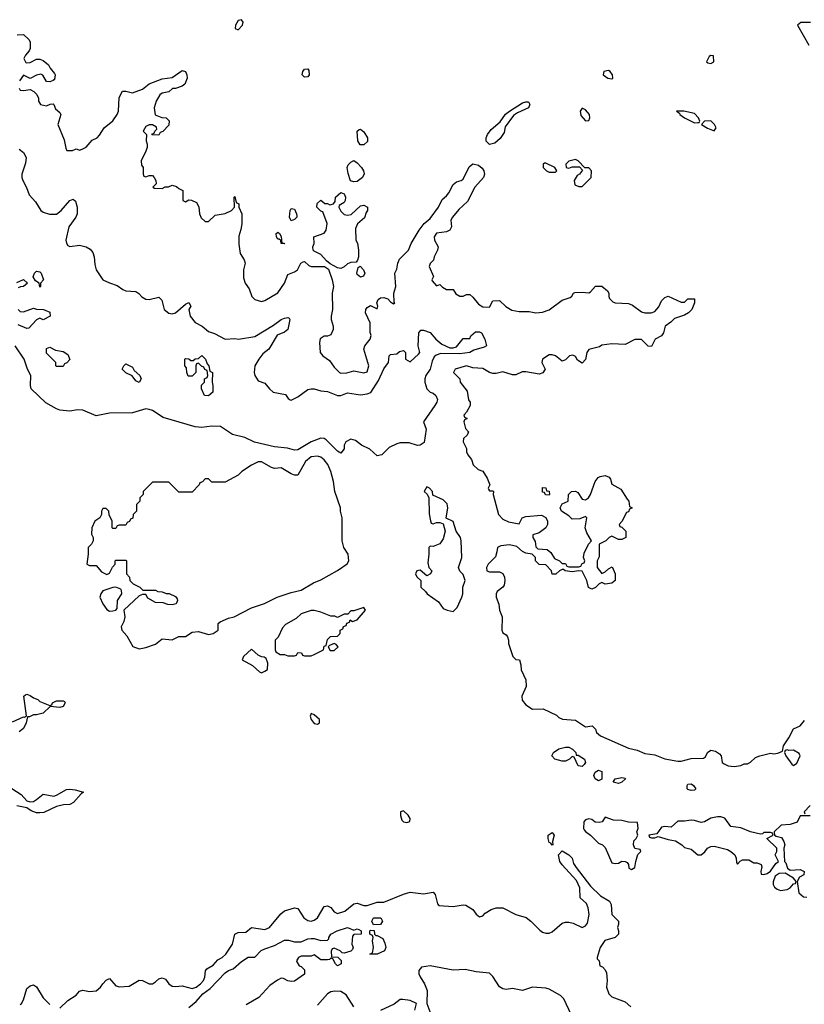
# Model space of a CAD drawing. Header units: inches. Extents: x 2601682 to 2755810, y 449311 to 584050.
# Tile 174 of 256: x 2613287 to 2618035, y 524826 to 530784. Entities that reach past the tile are written whole.
import ezdxf

# ---------------------------------------------------------------- set-up
doc = ezdxf.new("R2010")
doc.units = ezdxf.units.IN
doc.header["$MEASUREMENT"] = 0
doc.layers.add('C6512', color=7, linetype='Continuous')
doc.layers.add('C6513', color=7, linetype='Continuous')

msp = doc.modelspace()

# ---------------------------------------------------------------- linework, layer by layer
at = {"layer": 'C6512', "color": 2}
for points, elevation in [([(2613284.9, 530000), (2613310, 529981), (2613326.8, 529950), (2613323.5, 529916.5), (2613300.7, 529850), (2613300.7, 529830), (2613307.3, 529810), (2613328.5, 529768.5), (2613343.9, 529723.9), (2613382.4, 529682.4), (2613416, 529630), (2613430, 529618.8), (2613468.2, 529608.2), (2613510, 529608.2), (2613538, 529630), (2613590, 529690.8), (2613610, 529698.8), (2613624.9, 529684.9), (2613634.4, 529650), (2613634.9, 529610), (2613627.7, 529590), (2613585.5, 529530), (2613566.8, 529450), (2613570.9, 529430.9), (2613578, 529418), (2613590, 529411.3), (2613650, 529420.5), (2613690, 529410.5), (2613714.7, 529394.7), (2613730, 529374.8), (2613738.4, 529350), (2613742.4, 529302.4), (2613750.6, 529270.6), (2613791, 529210), (2613830, 529190.7), (2613876.4, 529176.4), (2613910.6, 529150.6), (2613930, 529142.8), (2613990, 529138.8), (2614007.9, 529127.9), (2614026.9, 529106.9), (2614050, 529093.4), (2614070, 529090.6), (2614130, 529104.7), (2614146.8, 529086.8), (2614161, 529030), (2614190, 529007.3), (2614210, 529004), (2614230, 529011), (2614290, 529062), (2614310, 529072), (2614322, 529050), (2614311.3, 529030), (2614318, 528990), (2614350, 528951.3), (2614392, 528930), (2614430, 528898), (2614465.4, 528885.4), (2614531.3, 528851.3), (2614590, 528854), (2614610.7, 528850.7), (2614710, 528867.3), (2614823.7, 528936.3), (2614868.7, 528970), (2614890, 528978.8), (2614910, 528982), (2614918, 528978), (2614922, 528970), (2614910.4, 528909.6), (2614890, 528893.2), (2614844.9, 528875.1), (2614794, 528790), (2614758, 528762), (2614733.4, 528730), (2614710.7, 528690), (2614706, 528650), (2614711, 528630), (2614730, 528598), (2614770, 528584.7), (2614798, 528550), (2614822, 528530), (2614895.3, 528515.3), (2614911.6, 528491.6), (2614923.6, 528483.6), (2614930, 528482), (2614970, 528501), (2615030, 528546), (2615050, 528551), (2615070, 528550.8), (2615110, 528537.3), (2615150, 528533.4), (2615210, 528510.7), (2615230, 528510.8), (2615270, 528526.8), (2615350, 528513), (2615390, 528519.1), (2615412.1, 528527.9), (2615458.7, 528601.3), (2615490, 528670.8), (2615519, 528710), (2615522, 528750), (2615530, 528758), (2615570, 528762), (2615584.7, 528775.3), (2615610, 528782), (2615622, 528770), (2615622, 528730), (2615650, 528714), (2615700.4, 528759.6), (2615708, 528770), (2615698, 528810), (2615702, 528890), (2615715.3, 528904.7), (2615730, 528906), (2615770.8, 528890.8), (2615804.7, 528850), (2615841.4, 528821.4), (2615890, 528798), (2615910, 528798), (2615930, 528804.7), (2615970, 528854), (2616010, 528854), (2616018, 528870), (2616045.6, 528894.4), (2616070, 528896), (2616082, 528890), (2616102, 528850), (2616112, 528810), (2616098, 528802), (2616035.2, 528784.8), (2616010, 528769.5), (2615950, 528762.7), (2615835.3, 528764.7), (2615806.4, 528753.6), (2615796, 528744), (2615782.8, 528717.2), (2615770.8, 528670), (2615744.7, 528630), (2615738, 528610), (2615738, 528590), (2615751.1, 528551.1), (2615771, 528531), (2615790, 528524.7), (2615804.7, 528510), (2615814.4, 528485.6), (2615811, 528470), (2615798.8, 528450), (2615731.3, 528350), (2615746.4, 528306.4), (2615734.4, 528225.6), (2615710.7, 528209.3), (2615693.4, 528206.6), (2615643.7, 528223.7), (2615590, 528223.7), (2615570, 528218), (2615523.8, 528196.2), (2615478, 528150), (2615450, 528144), (2615405.6, 528185.6), (2615355.3, 528210), (2615318.4, 528238.4), (2615290, 528245.2), (2615261, 528230), (2615250.8, 528210), (2615250, 528188), (2615230, 528162), (2615210, 528173.2), (2615141.7, 528241.7), (2615130, 528249.5), (2615110, 528252.7), (2615050, 528229.6), (2614970, 528180.5), (2614950, 528178.3), (2614908.6, 528191.4), (2614830, 528198.9), (2614708.5, 528228.5), (2614650, 528255.6), (2614574.9, 528274.9), (2614502.7, 528322.7), (2614450, 528325.1), (2614390, 528315.4), (2614350, 528319.7), (2614156.3, 528376.3), (2614090, 528418.3), (2614070, 528425.4), (2614050, 528428.3), (2613970, 528405.6), (2613830, 528402.4), (2613750, 528387.3), (2613670, 528420.5), (2613637.1, 528422.9), (2613590, 528416), (2613530, 528422), (2613510, 528428.7), (2613445.6, 528465.6), (2613356, 528550), (2613352, 528570), (2613354.5, 528630), (2613334, 528670), (2613315.1, 528730), (2613260.5, 528810)], 26), ([(2613569, 530000), (2613572.7, 529992.7), (2613607.3, 529992.7), (2613625.1, 530000)], 30), ([(2613635, 530000), (2613650, 529994), (2613665, 530000)], 30), ([(2614055, 530000), (2614051.6, 529988.4), (2614022, 529930), (2614023.6, 529903.6), (2614034, 529890), (2614034, 529850), (2614038, 529838), (2614050, 529834), (2614070, 529842), (2614090, 529842), (2614102, 529830), (2614111.6, 529811.6), (2614114, 529790), (2614094, 529770), (2614103.6, 529763.6), (2614150, 529762), (2614168, 529772), (2614187.3, 529772.7), (2614210, 529782), (2614235.3, 529775.3), (2614250, 529762), (2614274, 529750), (2614274, 529690), (2614290, 529682), (2614310, 529694), (2614327.3, 529692.7), (2614356.9, 529676.9), (2614371.6, 529651.6), (2614376, 529610), (2614386, 529586), (2614410, 529562), (2614430, 529562), (2614470, 529601), (2614530, 529610.8), (2614568, 529630), (2614588, 529650), (2614586, 529710), (2614590, 529714), (2614598, 529678), (2614614, 529670), (2614614, 529650), (2614631.3, 529610), (2614630.8, 529549.2), (2614626.4, 529513.6), (2614614, 529474), (2614614, 529426), (2614621, 529370), (2614644.7, 529330), (2614651.3, 529310), (2614641, 529270), (2614642, 529222), (2614651.3, 529190), (2614675.3, 529155.3), (2614692, 529110), (2614711.1, 529091.1), (2614750, 529078), (2614770, 529084.7), (2614848.4, 529131.6), (2614888.7, 529190), (2614910, 529242), (2614950, 529258), (2614969.1, 529270.9), (2614989, 529310), (2615002, 529318), (2615010, 529321), (2615036.8, 529296.8), (2615050.5, 529290.5), (2615130.7, 529290.7), (2615154.9, 529274.9), (2615177.3, 529210), (2615186, 529170), (2615178, 529130), (2615181, 529030), (2615171.3, 528990), (2615171.3, 528970), (2615184.7, 528930), (2615184.7, 528910), (2615170, 528878), (2615150, 528868), (2615130, 528868), (2615106.4, 528853.6), (2615101, 528830), (2615104.7, 528770), (2615122, 528750), (2615162, 528722), (2615190, 528682), (2615222, 528650), (2615230, 528646), (2615266.4, 528646.4), (2615310, 528658.8), (2615370, 528646.8), (2615390, 528654), (2615399, 528690), (2615369, 528790), (2615375.3, 528810), (2615408.7, 528850), (2615413.2, 528873.2), (2615408.9, 528891.1), (2615408.7, 528950), (2615379, 529010), (2615382, 529030), (2615390, 529042), (2615410, 529054), (2615450, 529034), (2615455.3, 529050), (2615448, 529070), (2615456, 529090), (2615470, 529100.5), (2615490, 529103.8), (2615514, 529094), (2615530, 529076), (2615550, 529064.7), (2615558, 529070), (2615553.6, 529073.6), (2615551.6, 529130), (2615564, 529170), (2615558, 529250), (2615570, 529274), (2615575.3, 529310), (2615584.7, 529335.3), (2615639, 529390), (2615655.3, 529430), (2615704, 529510), (2615734, 529550), (2615770, 529581), (2615821.2, 529650), (2615843.2, 529696.8), (2615870, 529718), (2615884.1, 529735.9), (2615910, 529786), (2615930, 529802.8), (2615958, 529810), (2615970, 529818), (2616006.3, 529893.7), (2616030, 529910.8), (2616062.9, 529902.9), (2616084.9, 529884.9), (2616094.9, 529870), (2616099.3, 529850), (2616094, 529830), (2616040.4, 529770), (2615997, 529683), (2615943.7, 529636.3), (2615906.8, 529590), (2615896, 529570), (2615900.7, 529530), (2615890.4, 529509.6), (2615870, 529499.6), (2615810, 529491.8), (2615795.5, 529470), (2615798, 529450), (2615819.1, 529410), (2615816.3, 529390), (2615796, 529350), (2615791, 529329), (2615771.1, 529308.9), (2615764.7, 529290), (2615792, 529230), (2615782, 529210), (2615783.6, 529203.6), (2615810, 529174), (2615830, 529182), (2615844.7, 529164.7), (2615870, 529152), (2615910, 529151), (2615925.4, 529125.4), (2615950, 529111.3), (2615970, 529111.3), (2615990, 529121), (2616010, 529121), (2616030, 529104.7), (2616063.5, 529063.5), (2616090, 529046.8), (2616130, 529044.7), (2616150, 529082), (2616190, 529084.7), (2616228.1, 529048.1), (2616266, 529026), (2616310, 529018), (2616370, 529019.1), (2616410, 529010.6), (2616450, 529013.4), (2616490, 529027.7), (2616570, 529086.8), (2616618, 529102), (2616628.9, 529111.1), (2616638, 529130), (2616646, 529134), (2616690, 529136), (2616730, 529131.3), (2616742, 529138), (2616770.9, 529170.9), (2616810, 529171.3), (2616843.6, 529143.6), (2616851.3, 529130), (2616851.3, 529110), (2616856.9, 529096.9), (2616876.9, 529076.9), (2616891.1, 529071.1), (2616970, 529066), (2616995.9, 529055.9), (2617050, 529016), (2617070, 529010.8), (2617109.1, 529010.9), (2617130, 529018), (2617153.6, 529046.4), (2617170, 529082), (2617190, 529102), (2617210, 529111.3), (2617290, 529074), (2617310, 529074), (2617330, 529094), (2617370, 529094), (2617371.3, 529070), (2617354, 529030), (2617334, 529010), (2617310, 528995.3), (2617250, 528975.3), (2617227.1, 528952.9), (2617192, 528930), (2617182, 528890), (2617171.3, 528870), (2617132, 528850), (2617110, 528806), (2617090, 528808), (2617050, 528848), (2617010, 528848), (2616950, 528818), (2616870, 528822), (2616810, 528815.3), (2616796, 528804), (2616730, 528788), (2616718, 528770), (2616711.6, 528728.4), (2616690, 528706), (2616663.1, 528723.1), (2616650, 528746), (2616634.6, 528754.6), (2616614, 528750), (2616590, 528726), (2616570, 528718), (2616528.7, 528750), (2616510, 528757), (2616490, 528755.1), (2616451, 528730), (2616446, 528710), (2616466.8, 528670), (2616453, 528647), (2616430, 528639.3), (2616350, 528654), (2616326.8, 528653.2), (2616290, 528635.3), (2616270, 528635.3), (2616210, 528653.2), (2616170, 528644), (2616150, 528644), (2616129.3, 528649.3), (2616090, 528674), (2616030, 528678), (2615990, 528689.2), (2615922, 528670), (2615912, 528650), (2615951, 528611), (2615952, 528590), (2615995.3, 528535.3), (2616003.6, 528483.6), (2616012, 528470), (2616012, 528450), (2615991.6, 528408.4), (2615974, 528390), (2615978, 528378), (2615994, 528370), (2615978, 528362), (2615974, 528350), (2615984.7, 528310), (2616002, 528290), (2615994, 528270), (2615972, 528250), (2615971.3, 528230), (2615991.3, 528190), (2615991.3, 528170), (2615998, 528150), (2616022, 528122), (2616032, 528090), (2616062, 528062), (2616090, 528051.3), (2616116, 528010), (2616132, 527970), (2616122, 527950), (2616123.6, 527943.6), (2616130, 527934), (2616150, 527934), (2616154, 527930), (2616152, 527910), (2616184.7, 527790), (2616210, 527762), (2616245.4, 527745.4), (2616310, 527734), (2616328, 527770), (2616350, 527778), (2616445.4, 527785.4), (2616471, 527771), (2616481, 527750), (2616481, 527730), (2616471.3, 527710), (2616430, 527679), (2616392.7, 527667.3), (2616392, 527650), (2616406, 527626), (2616410, 527594), (2616422, 527582), (2616478.5, 527578.5), (2616500.7, 527560.7), (2616522.8, 527522.8), (2616554, 527510), (2616570, 527494), (2616590, 527494), (2616598, 527478), (2616610, 527474), (2616670, 527474), (2616682, 527478), (2616690, 527494), (2616702, 527498), (2616706, 527510), (2616698, 527530), (2616703.1, 527556.9), (2616728, 527610), (2616748, 527630), (2616718, 527678), (2616708.9, 527708.9), (2616718, 527770), (2616710, 527778), (2616676.9, 527763.1), (2616630, 527762), (2616610, 527782), (2616566, 527810), (2616558, 527830), (2616570, 527854), (2616606, 527870), (2616608.4, 527911.6), (2616626, 527930), (2616650, 527932), (2616663.6, 527923.6), (2616690, 527882), (2616710, 527878), (2616728, 527890), (2616742, 527910), (2616769.2, 527990), (2616787.2, 528012.8), (2616800.1, 528019.9), (2616830, 528026.8), (2616854.8, 528014.8), (2616862.8, 528002.8), (2616870, 527974), (2616923.6, 527943.6), (2616962, 527882), (2616974, 527870), (2616978, 527838), (2616994, 527830), (2616978, 527822), (2616970, 527806), (2616958, 527802), (2616931.6, 527748.4), (2616914, 527730), (2616918, 527718), (2616930, 527714), (2616954, 527690), (2616954, 527650), (2616930, 527638), (2616910, 527638), (2616870, 527658), (2616854, 527650), (2616834, 527630), (2616794, 527610), (2616792.7, 527532.7), (2616782, 527510), (2616782, 527470), (2616810, 527432), (2616830, 527442), (2616850, 527462), (2616872.7, 527472.7), (2616890.9, 527430.9), (2616891.3, 527390), (2616870, 527374), (2616830, 527368), (2616810, 527378), (2616794, 527370), (2616771.6, 527348.4), (2616750, 527338), (2616729.1, 527349.1), (2616719, 527390), (2616690, 527446), (2616670, 527448), (2616630, 527442), (2616588.7, 527448.7), (2616578, 527458), (2616570, 527458), (2616554, 527450), (2616531.6, 527428.4), (2616510, 527428), (2616506, 527450), (2616470, 527486), (2616430, 527488), (2616409, 527509), (2616408, 527530), (2616388.9, 527548.9), (2616350, 527555.1), (2616330, 527566), (2616295.3, 527595.3), (2616250, 527606), (2616198.8, 527601.2), (2616178, 527590), (2616175.3, 527564.7), (2616165.4, 527534.6), (2616122, 527490), (2616112, 527470), (2616114, 527450), (2616130, 527442), (2616190, 527442), (2616210, 527432), (2616221, 527410), (2616222.8, 527390), (2616218, 527362), (2616210.8, 527349.2), (2616176.9, 527323.1), (2616171.3, 527310), (2616171, 527290), (2616186.8, 527246.8), (2616191, 527210), (2616206, 527170), (2616204.7, 527090), (2616210, 527074), (2616230, 527062), (2616238, 527050), (2616244.7, 527030), (2616244.7, 527010), (2616272, 526930), (2616290, 526912), (2616312, 526910), (2616319.8, 526879.8), (2616321, 526850), (2616350.8, 526790), (2616351.3, 526750), (2616324.7, 526690), (2616326.8, 526666.8), (2616350, 526638), (2616390, 526611.3), (2616454.4, 526614.4), (2616535.9, 526575.9), (2616550, 526561), (2616570.7, 526550.7), (2616650, 526544.9), (2616710, 526504.7), (2616750.6, 526510.6), (2616772, 526490), (2616778, 526470), (2616802, 526450), (2616970, 526376.3), (2617024.1, 526364.1), (2617070, 526343), (2617130, 526335.5), (2617190, 526310.7), (2617270, 526297.3), (2617290, 526298), (2617350, 526313), (2617424.7, 526315.3), (2617436, 526324), (2617449.3, 526350.7), (2617470, 526364.7), (2617498, 526358), (2617522, 526342), (2617531.3, 526330), (2617538, 526290), (2617550, 526281), (2617574, 526270), (2617610, 526266), (2617650, 526272), (2617670, 526282), (2617690, 526282), (2617710, 526292), (2617740.2, 526319.8), (2617766, 526330), (2617830, 526344.7), (2617850, 526342), (2617874.6, 526345.4), (2617902, 526358), (2617908, 526390), (2617942, 526438), (2617970, 526492), (2618010, 526512), (2618036, 526544)], 30), ([(2613270, 529194), (2613310, 529211.3), (2613334, 529190), (2613310, 529168.7), (2613292, 529168), (2613278, 529162)], 22), ([(2613278, 529030), (2613290, 529018), (2613310, 529016), (2613370, 529038), (2613390, 529032), (2613431.1, 529031.1), (2613470, 529014), (2613470.9, 528989.1), (2613430, 528968.7), (2613410, 528978), (2613390, 528968.7), (2613342, 528918), (2613330, 528915.3), (2613277.6, 528937.6)], 22), ([(2613244.7, 526535.3), (2613310, 526564.7), (2613316.4, 526563.6), (2613328, 526572), (2613313.2, 526690), (2613321.6, 526698.4), (2613330, 526702), (2613350, 526694.9), (2613370, 526680.7), (2613398, 526670), (2613410, 526658), (2613470, 526634), (2613482, 526638), (2613486, 526650), (2613510, 526662), (2613550, 526662), (2613558, 526658), (2613562, 526650), (2613550, 526628), (2613530, 526622), (2613472.7, 526627.3), (2613430, 526588.7), (2613390, 526578), (2613370, 526578), (2613346, 526566), (2613334, 526566), (2613326, 526530), (2613310, 526495.3), (2613284.5, 526475.5)], 26), ([(2613211, 526150), (2613296.4, 526096.4), (2613330, 526058), (2613350, 526050.8), (2613370, 526054), (2613390, 526064.9), (2613430, 526097.3), (2613493.8, 526086.2), (2613510, 526090.6), (2613570, 526125.5), (2613590, 526128), (2613624, 526124), (2613674, 526110), (2613659.6, 526100.4), (2613613.4, 526046.6), (2613590, 526035.1), (2613552.1, 526032.1), (2613510, 526022), (2613433.7, 525986.3), (2613410, 525984.5), (2613390, 525985.6), (2613356.6, 525996.6), (2613330, 526015.3), (2613270, 526027)], 26), ([(2618070, 526028), (2618034, 525990), (2618038, 525978)], 30), ([(2618070, 525966), (2618010, 525966), (2617990.9, 525929.1), (2617950, 525914), (2617894, 525910), (2617852, 525870), (2617854, 525850), (2617863.6, 525843.6), (2617896, 525836), (2617911.1, 525811.1), (2617916, 525790), (2617911.3, 525770), (2617914, 525690), (2617922, 525682), (2617932, 525650), (2617950, 525638), (2618010, 525642), (2618034, 525630), (2618032, 525610), (2618005.4, 525594.6), (2617992, 525570), (2618001, 525501), (2618030, 525476), (2618050, 525474.8)], 30), ([(2613530, 524802), (2613578, 524850), (2613630, 524881), (2613650, 524906), (2613670, 524911), (2613710, 524904), (2613750, 524907.3), (2613777.2, 524930), (2613789.5, 524950.5), (2613810, 524971.3), (2613830, 524982), (2613870, 524938), (2613891.1, 524931.1), (2613950, 524934.8), (2614010, 524971.3), (2614030, 524971), (2614070, 524950.8), (2614090, 524950.8), (2614110, 524961), (2614130, 524981), (2614150, 524986), (2614170, 524978), (2614190.8, 524950), (2614210, 524936.3), (2614230, 524933), (2614270, 524938), (2614330, 524921.6), (2614355.1, 524930), (2614382, 524950), (2614399.6, 524970), (2614407.3, 524990), (2614411.7, 525028.3), (2614420.1, 525039.9), (2614458, 525062), (2614485.8, 525094.2), (2614513.2, 525110), (2614535.1, 525130), (2614575.1, 525190), (2614590, 525251), (2614610, 525260.7), (2614656.5, 525263.5), (2614690, 525291.3), (2614770, 525278.8), (2614798, 525290), (2614866.6, 525373.4), (2614889.3, 525390.7), (2614950, 525410.7), (2614970, 525406), (2615007.3, 525350), (2615030, 525333), (2615050, 525328.5), (2615070, 525335.5), (2615089.3, 525350), (2615130, 525418.8), (2615150, 525422.8), (2615170, 525410.8), (2615190, 525386), (2615210, 525374.8), (2615254, 525390), (2615310, 525434.8), (2615330, 525438.8), (2615370, 525423), (2615390, 525424.9), (2615450, 525443.7), (2615490, 525444.2), (2615610, 525493), (2615650, 525504.9), (2615730, 525494.8), (2615790, 525504.7), (2615801, 525490), (2615814.8, 525434.8), (2615824, 525424), (2615910, 525418.4), (2615970, 525428.2), (2615985.8, 525425.8), (2616030, 525398.8), (2616050, 525370.8), (2616070, 525354.8), (2616090, 525362), (2616103.3, 525376.7), (2616140.1, 525399.9), (2616170, 525410.4), (2616210, 525410.4), (2616290, 525370.4), (2616351.4, 525351.4), (2616380.5, 525330), (2616434.6, 525274.6), (2616450, 525262.8), (2616470, 525257.3), (2616490, 525257.3), (2616510, 525264), (2616570, 525316), (2616590, 525322.8), (2616610, 525324), (2616637.1, 525317.1), (2616690, 525291.3), (2616710, 525301), (2616722.7, 525317.3), (2616732, 525370), (2616726.6, 525410), (2616716.2, 525436.2), (2616679, 525470), (2616677.2, 525530), (2616655.5, 525575.5), (2616568.7, 525670), (2616555.3, 525690), (2616548, 525730), (2616570, 525754), (2616610, 525731.3), (2616630, 525711.3), (2616638.8, 525678.8), (2616653.4, 525653.4), (2616741.6, 525541.6), (2616802, 525482), (2616856, 525450), (2616866.8, 525430), (2616871, 525370), (2616911.3, 525330), (2616911.3, 525310), (2616904.7, 525290), (2616910.9, 525270.9), (2616911, 525250), (2616890.5, 525229.5), (2616827.9, 525212.1), (2616798.8, 525170), (2616782, 525110), (2616782, 525102), (2616794, 525090), (2616798, 525058), (2616812.7, 525052.7), (2616830, 525034), (2616836.9, 525016.9), (2616842.8, 524970), (2616838.8, 524930), (2616851.3, 524890), (2616870, 524871.3), (2616950, 524841), (2616984.7, 524810)], 26), ([(2614310, 524806), (2614356.1, 524843.9), (2614395.1, 524890), (2614439.1, 524920.9), (2614530, 525016.3), (2614550, 525030.6), (2614578.9, 525041.1), (2614630, 525084.7), (2614670, 525111.3), (2614710, 525112), (2614749.4, 525150.6), (2614770, 525161), (2614830, 525181), (2614890, 525214), (2614914.4, 525214.4), (2614950, 525204.7), (2614990, 525204.7), (2615030, 525222), (2615050, 525224.7), (2615070, 525224.7), (2615110, 525212), (2615150, 525214), (2615158, 525222), (2615158, 525230), (2615170, 525251.3), (2615208, 525270), (2615270, 525290.8), (2615310, 525274), (2615330, 525282), (2615339.6, 525279.6), (2615354, 525270), (2615354, 525250), (2615310, 525248), (2615301, 525239), (2615298, 525190), (2615304.7, 525170), (2615302, 525158), (2615291.6, 525148.4), (2615250, 525135.3), (2615238, 525138), (2615226, 525150), (2615190, 525166), (2615178, 525162), (2615172.7, 525147.3), (2615174, 525114), (2615212, 525112), (2615231.6, 525091.6), (2615232, 525070), (2615210, 525058), (2615198, 525070), (2615182, 525102), (2615170, 525106), (2615162, 525098), (2615150, 525095.3), (2615110, 525095.3), (2615070, 525126), (2615050, 525118), (2614990, 525118), (2614974, 525110), (2614962, 525090), (2614963.6, 525083.6), (2614978, 525058), (2614990, 525054), (2615010, 525034), (2615010, 525008.7), (2614950, 524965.2), (2614930, 524964), (2614910, 524969), (2614883.1, 524983.1), (2614870, 524984), (2614847.3, 524972.7), (2614800.5, 524939.5), (2614733.7, 524866.3), (2614658, 524822)], 22), ([(2616624.8, 524764.8), (2616578.9, 524858.9), (2616559.7, 524879.7), (2616490, 524917.6), (2616470, 524923.6), (2616390.6, 524929.4), (2616330, 524909.2), (2616270, 524922), (2616230, 524916.2), (2616210, 524920.5), (2616190, 524932.3), (2616150, 524994), (2616130, 525015.3), (2616050, 525022.3), (2615983.4, 525036.6), (2615910, 525032.3), (2615770, 525058), (2615718, 525050), (2615702.8, 525030), (2615702.8, 525010), (2615710, 524992), (2615737.3, 524950), (2615753, 524910), (2615751, 524830), (2615782, 524750)], 26), ([(2613290, 524824.7), (2613298, 524830), (2613310, 524854), (2613330, 524922), (2613350, 524938), (2613370, 524944.7), (2613390, 524932), (2613430, 524866), (2613470, 524824.7)], 26), ([(2615309.2, 524810), (2615263.6, 524883.6), (2615230, 524903.7), (2615193.7, 524906.3), (2615170, 524901.2), (2615150, 524889.2), (2615090, 524821.2)], 26), ([(2615679, 524790), (2615688, 524830), (2615650, 524848.7), (2615605.4, 524854.6), (2615590, 524855.3), (2615554, 524826), (2615470, 524788)], 26)]:
    msp.add_lwpolyline(points, dxfattribs=dict(at, elevation=elevation))
for points, elevation in [([(2615310, 529802), (2615289.2, 529809.2), (2615274.2, 529854.2), (2615269.3, 529890), (2615274.5, 529905.5), (2615290, 529922.8), (2615310, 529931), (2615330, 529918.8), (2615354.8, 529890), (2615367.3, 529870), (2615370.7, 529850.7), (2615361, 529830), (2615330, 529804)], 30), ([(2616463.6, 529916.4), (2616454, 529910), (2616454, 529890), (2616474, 529870), (2616490, 529862), (2616530, 529862), (2616538, 529870), (2616526, 529890), (2616470, 529915.3)], 34), ([(2616650, 529938), (2616610, 529928), (2616592, 529910), (2616594, 529890), (2616610, 529886), (2616630, 529894), (2616674, 529894), (2616692.7, 529872.7), (2616674, 529850), (2616659.6, 529840.4), (2616642, 529810), (2616645.4, 529785.4), (2616670, 529774), (2616690, 529774), (2616746, 529830), (2616748, 529870), (2616730, 529888), (2616707.3, 529887.3), (2616666, 529930)], 34), ([(2615270, 529601), (2615294, 529606), (2615350, 529658), (2615370, 529662), (2615391.3, 529650), (2615391, 529630), (2615382.8, 529617.2), (2615374, 529586), (2615331, 529549), (2615319.6, 529520.4), (2615322, 529450), (2615331.6, 529431.6), (2615338, 529390), (2615338, 529350), (2615331.3, 529328.7), (2615323.6, 529316.4), (2615290, 529314), (2615270, 529306.6), (2615250, 529287.6), (2615230, 529278.4), (2615210, 529282), (2615166.3, 529306.3), (2615143.9, 529323.9), (2615110, 529362.7), (2615070, 529384), (2615064, 529390), (2615062, 529410), (2615068.7, 529430), (2615068, 529470), (2615130, 529492), (2615142, 529510), (2615148, 529550), (2615122, 529622), (2615110, 529626), (2615086, 529650), (2615087.3, 529672.7), (2615110, 529692), (2615132.7, 529672.7), (2615150, 529672), (2615164.7, 529664.7), (2615186, 529670), (2615196.4, 529683.6), (2615198, 529710), (2615230, 529738), (2615251, 529731), (2615258, 529710), (2615256, 529690), (2615250, 529678), (2615221, 529659), (2615218, 529650), (2615230, 529624.7), (2615250, 529604.7)], 30), ([(2614930, 529566.6), (2614920.9, 529590), (2614923.7, 529630), (2614930, 529641), (2614950, 529638), (2614962.8, 529610), (2614964.7, 529595.3), (2614964.7, 529590), (2614950, 529575.3)], 30), ([(2614872.7, 529432.7), (2614887.3, 529432.7), (2614890, 529428), (2614870, 529429), (2614868.4, 529448.4), (2614856.4, 529456.4), (2614850, 529455.3), (2614841.2, 529470), (2614839, 529490), (2614845.1, 529494.9), (2614850, 529497.3), (2614858.8, 529490), (2614870, 529471.3)], 30), ([(2613410, 529166), (2613406, 529190), (2613383.1, 529203.1), (2613368, 529228), (2613378, 529250), (2613390, 529262), (2613410, 529258), (2613418, 529250), (2613431, 529210), (2613414, 529190), (2613414, 529170)], 22), ([(2615350, 529226.3), (2615330, 529241.2), (2615327.2, 529250), (2615334.6, 529285.4), (2615348, 529292), (2615366.8, 529270), (2615376.3, 529250), (2615367.7, 529232.3)], 30), ([(2613510, 528686), (2613506, 528690), (2613506, 528710), (2613450, 528766), (2613450, 528794), (2613470, 528802), (2613503.6, 528783.6), (2613550, 528776), (2613578, 528758), (2613591.6, 528728.4), (2613572.7, 528707.3), (2613558, 528702), (2613550, 528686)], 22), ([(2614430, 528508), (2614406, 528510), (2614388, 528550), (2614388.4, 528571.6), (2614406, 528590), (2614406, 528610), (2614422, 528618), (2614426, 528630), (2614422, 528662), (2614407.3, 528667.3), (2614402, 528682), (2614387.3, 528687.3), (2614370, 528706), (2614358, 528702), (2614354, 528690), (2614354, 528650), (2614330, 528626), (2614307.3, 528627.3), (2614298, 528650), (2614296.4, 528676.4), (2614286, 528690), (2614286, 528730), (2614290, 528734), (2614311.6, 528731.6), (2614322, 528722), (2614338, 528722), (2614348.4, 528731.6), (2614370, 528734), (2614390, 528751), (2614411.3, 528730), (2614422, 528702), (2614432, 528690), (2614438, 528658), (2614454, 528650), (2614451.3, 528590), (2614456, 528570), (2614456, 528530)], 22), ([(2614010, 528588), (2613990, 528598), (2613968.4, 528628.4), (2613930, 528648), (2613908, 528670), (2613918, 528690), (2613930, 528702), (2613970, 528682), (2613981, 528661), (2614014, 528630), (2614022, 528610)], 22), ([(2615090, 528143.7), (2615050, 528138), (2615017.3, 528110), (2614970, 528028.7), (2614950, 528028.7), (2614930, 528035.3), (2614870, 528073.2), (2614830, 528069.2), (2614810, 528074), (2614750, 528109), (2614730, 528109), (2614690.6, 528089.4), (2614632, 528050), (2614610, 528028), (2614530, 527986), (2614450, 527986), (2614430, 528006), (2614410, 528006), (2614392.7, 527987.3), (2614378, 527982), (2614374, 527970), (2614330, 527926), (2614250, 527926), (2614190, 527986), (2614090, 527986), (2614034, 527930), (2614034, 527910), (2614014, 527890), (2614014, 527870), (2613994, 527850), (2613994, 527810), (2613974, 527790), (2613972.7, 527767.3), (2613958, 527762), (2613952.7, 527747.3), (2613938, 527742), (2613930, 527726), (2613890, 527726), (2613878, 527722), (2613870, 527706), (2613850, 527706), (2613846, 527710), (2613846, 527750), (2613828.4, 527788.4), (2613826, 527810), (2613810, 527826), (2613790, 527826), (2613782, 527810), (2613782, 527790), (2613772, 527770), (2613742, 527750), (2613724.7, 527710), (2613722, 527670), (2613732, 527650), (2613732, 527630), (2613722, 527610), (2613702, 527590), (2613702, 527550), (2613694, 527490), (2613710, 527482), (2613750, 527482), (2613782.8, 527442.8), (2613814, 527426), (2613830, 527434), (2613848.4, 527471.6), (2613866, 527490), (2613866, 527510), (2613870, 527514), (2613930, 527514), (2613934, 527510), (2613934, 527430), (2613951.6, 527411.6), (2613954, 527390), (2613974, 527370), (2614014, 527350), (2614032.7, 527332.7), (2614110, 527332), (2614123.6, 527323.6), (2614150, 527322), (2614172.7, 527312.7), (2614191.6, 527311.6), (2614230, 527294), (2614239.6, 527279.6), (2614242, 527270), (2614234, 527250), (2614210, 527244), (2614184.7, 527244.7), (2614154.6, 527254.6), (2614110, 527258), (2614063.1, 527283.1), (2614050, 527306), (2614030, 527306), (2614010, 527298), (2613918, 527210), (2613922.8, 527170), (2613916.8, 527143.2), (2613902, 527110), (2613904.7, 527090), (2613935.3, 527055.3), (2613971.6, 526991.6), (2614010, 526978), (2614050, 526986), (2614110, 527004.7), (2614150, 527038), (2614210, 527032), (2614250, 527052), (2614290, 527052), (2614330, 527078), (2614370, 527082.8), (2614430, 527064), (2614458, 527070), (2614488, 527090), (2614488.7, 527131.3), (2614500.4, 527139.6), (2614550, 527162), (2614586, 527170), (2614690, 527224.7), (2614768.9, 527251.1), (2614846, 527290), (2614930, 527318), (2614990, 527331.3), (2615064.1, 527375.9), (2615110, 527394.8), (2615210, 527451), (2615268.4, 527491.6), (2615278, 527510), (2615275.3, 527550), (2615248.7, 527590), (2615238, 527630), (2615238, 527770), (2615228.7, 527810), (2615228.7, 527830), (2615193.2, 527930), (2615185.2, 527990), (2615169.3, 528050), (2615151.5, 528091.5), (2615130, 528121.2), (2615110, 528136)], 30), ([(2615750, 527958), (2615734, 527930), (2615752.7, 527912.7), (2615762, 527890), (2615765.4, 527794.6), (2615772, 527752), (2615778, 527738), (2615790, 527734), (2615810, 527742), (2615830, 527742), (2615850, 527734), (2615862, 527690), (2615850, 527642), (2615830, 527613.2), (2615790, 527595.3), (2615770, 527598), (2615762, 527590), (2615762.8, 527550), (2615756.9, 527496.9), (2615762, 527470), (2615782, 527450), (2615772, 527430), (2615750, 527418), (2615710, 527453.2), (2615690, 527448), (2615682.8, 527430), (2615690, 527412), (2615714, 527390), (2615714, 527350), (2615743.6, 527323.6), (2615752, 527310), (2615822, 527262), (2615850, 527222), (2615874, 527210), (2615910, 527202), (2615933.6, 527226.4), (2615962, 527290), (2615968.7, 527310), (2615968.7, 527350), (2615982, 527390), (2615970, 527426), (2615950, 527446), (2615942, 527470), (2615962, 527530), (2615959, 527630), (2615954, 527650), (2615929, 527690), (2615910, 527748), (2615868.4, 527768.4), (2615877.2, 527830), (2615873.6, 527853.6), (2615850, 527878), (2615787.3, 527907.3), (2615786, 527930), (2615766, 527950)], 30), ([(2616490, 527906), (2616468.4, 527908.4), (2616462, 527922), (2616450, 527926), (2616450, 527954), (2616470, 527951.3), (2616474, 527934), (2616490, 527932), (2616494, 527910)], 30), ([(2613870, 527349.2), (2613850, 527349), (2613790, 527328), (2613778, 527310), (2613772, 527290), (2613791.3, 527250), (2613815.3, 527215.3), (2613830, 527204.7), (2613850, 527206), (2613868.9, 527211.1), (2613878, 527222), (2613879.3, 527270), (2613905.2, 527310), (2613904, 527330), (2613898.6, 527338.6)], 30), ([(2615370, 527228), (2615310, 527206), (2615290, 527206), (2615272.7, 527187.3), (2615250, 527186), (2615210, 527166), (2615194.6, 527174.6), (2615170, 527175.3), (2615110, 527199), (2615070, 527208.7), (2615050, 527208.7), (2614991.1, 527188.9), (2614959.8, 527160.2), (2614895.3, 527124.7), (2614876.9, 527103.1), (2614851.6, 527048.4), (2614834, 527030), (2614834, 526970), (2614838, 526958), (2614863.6, 526943.6), (2614890, 526942), (2614910, 526934), (2614950, 526934), (2614962, 526938), (2614970, 526954), (2614992.7, 526952.7), (2614998, 526938), (2615010, 526934), (2615050, 526934), (2615070, 526942), (2615126, 526970), (2615130, 526994), (2615142, 526998), (2615150, 527034), (2615168.4, 527051.6), (2615210, 527054), (2615226, 527070), (2615226, 527090), (2615242, 527098), (2615247.3, 527112.7), (2615262, 527118), (2615267.3, 527132.7), (2615282, 527138), (2615287.3, 527152.7), (2615302, 527142), (2615330, 527152), (2615379, 527210)], 30), ([(2615190, 527008.7), (2615162, 526998), (2615154, 526990), (2615166, 526966), (2615190, 526966.8), (2615214, 526990), (2615203.1, 527003.1)], 30), ([(2614690, 526975.3), (2614642, 526930), (2614634, 526910), (2614696.8, 526876.8), (2614738, 526838), (2614750, 526832), (2614770, 526842), (2614787.3, 526852.7), (2614788, 526890), (2614778, 526918), (2614767.3, 526927.3), (2614750, 526928), (2614730, 526938)], 30), ([(2615050, 526586), (2615044.7, 526570), (2615051.3, 526550), (2615070, 526526), (2615090, 526521), (2615102, 526530), (2615102, 526550), (2615070, 526578)], 30), ([(2616654, 526334), (2616666, 526334), (2616704.7, 526310), (2616711, 526289), (2616703.6, 526276.4), (2616690, 526266), (2616666, 526270), (2616642, 526322), (2616630, 526326), (2616614, 526310), (2616590, 526298), (2616570, 526298), (2616526, 526310), (2616508, 526330), (2616518, 526350), (2616550, 526371.3), (2616590, 526382), (2616610, 526382), (2616632, 526370), (2616652, 526350)], 26), ([(2617930, 526366), (2617918, 526362), (2617914, 526350), (2617922, 526330), (2617959.8, 526279.8), (2617970, 526271.3), (2617990, 526284.7), (2618009, 526330), (2618004, 526344), (2617970, 526364), (2617942, 526362)], 30), ([(2616790, 526178), (2616768.7, 526190), (2616762, 526210), (2616768.9, 526231.1), (2616790, 526242), (2616810, 526234), (2616810, 526188)], 26), ([(2616910, 526161.2), (2616878, 526170), (2616890, 526191), (2616930, 526198), (2616950, 526194), (2616952, 526190), (2616930, 526169.2)], 26), ([(2617350, 526119), (2617330, 526125.2), (2617325.2, 526130), (2617325.2, 526150), (2617330, 526158), (2617350, 526161), (2617364.7, 526150), (2617378, 526130), (2617370, 526122)], 26), ([(2615610, 525996), (2615592, 525990), (2615591.1, 525968.9), (2615600.5, 525940.5), (2615610, 525931), (2615630, 525926.8), (2615648.4, 525931.6), (2615649, 525950), (2615637.2, 525970)], 30), ([(2616830, 525958), (2616812, 525930), (2616794.4, 525925.6), (2616770, 525929), (2616750, 525945.2), (2616730, 525949), (2616710, 525942), (2616701, 525930), (2616698.8, 525890), (2616702.5, 525882.5), (2616710.7, 525870.7), (2616742, 525850), (2616790, 525802), (2616814, 525790), (2616830, 525774), (2616870, 525682), (2616890, 525678), (2616910, 525681), (2616930, 525691.3), (2616951.1, 525691.1), (2616963.6, 525683.6), (2616971.6, 525671.6), (2616974, 525650), (2616990, 525642), (2617010, 525654), (2617015.3, 525690), (2617028.4, 525731.6), (2617046, 525750), (2617042, 525762), (2617010, 525768), (2617002, 525790), (2617004, 525816), (2617018, 525830), (2617028, 525850), (2617022, 525870), (2617028.7, 525890), (2617026, 525926), (2616970, 525928.7), (2616930, 525939), (2616880.2, 525940.2)], 30), ([(2617530, 525960.9), (2617510, 525960.9), (2617468.3, 525951.7), (2617430, 525929.2), (2617410, 525925.2), (2617370, 525939), (2617350, 525941.2), (2617310, 525934), (2617270, 525933.2), (2617230, 525898), (2617190, 525902), (2617170, 525898), (2617142, 525858), (2617094, 525850), (2617098, 525838), (2617110, 525834), (2617130, 525834), (2617150, 525842), (2617210, 525822.8), (2617254.4, 525814.4), (2617294, 525790), (2617310, 525774), (2617350, 525764.7), (2617390, 525731.3), (2617410, 525731.3), (2617432.1, 525747.9), (2617449.4, 525770.6), (2617470, 525780.7), (2617490, 525782.8), (2617570, 525762), (2617590.9, 525750.9), (2617614, 525730), (2617622, 525710), (2617623.6, 525683.6), (2617630, 525674), (2617647.3, 525692.7), (2617660.4, 525699.6), (2617699.6, 525699.6), (2617730, 525682), (2617750, 525682), (2617772.7, 525672.7), (2617778, 525658), (2617772, 525630), (2617774, 525614), (2617790, 525612), (2617810, 525618), (2617830, 525632), (2617862.7, 525677.3), (2617878, 525690), (2617858, 525730), (2617868, 525750), (2617868, 525770), (2617808, 525830), (2617846, 525850), (2617842, 525862), (2617830, 525866), (2617790, 525866), (2617782, 525858), (2617770, 525855.3), (2617710, 525869), (2617650, 525894), (2617590, 525902), (2617553.3, 525953.3)], 30), ([(2616510, 525788), (2616502, 525802), (2616490, 525806), (2616484, 525830), (2616484, 525850), (2616510, 525864.7), (2616521, 525850), (2616512, 525812), (2616514, 525790)], 26), ([(2617919.3, 525619.3), (2617883.4, 525616.6), (2617858.5, 525601.5), (2617847.1, 525567.1), (2617846.8, 525550), (2617854.4, 525534.4), (2617870, 525522), (2617890, 525514.9), (2617930, 525520.7), (2617949.5, 525530.5), (2617970, 525554), (2617982, 525558), (2617986, 525570), (2617968.4, 525588.4)], 30), ([(2615427.3, 525307.3), (2615418, 525330), (2615428, 525350), (2615472, 525350), (2615482, 525330), (2615470, 525308)], 22), ([(2615442, 525242), (2615450, 525242), (2615483.6, 525223.6), (2615496.9, 525196.9), (2615502, 525170), (2615494, 525150), (2615450, 525128.7), (2615406, 525130), (2615422, 525138), (2615428, 525170), (2615422, 525210), (2615426, 525230), (2615422, 525242), (2615406, 525250), (2615406, 525270), (2615410, 525274), (2615432.7, 525272.7), (2615434, 525250)], 22)]:
    msp.add_lwpolyline(points, close=True, dxfattribs=dict(at, elevation=elevation))
at = {"layer": 'C6513', "color": 2}
for points, elevation in [([(2614630, 530784), (2614610, 530779.3), (2614594, 530750), (2614592, 530730), (2614610, 530722.8), (2614636, 530750), (2614639.3, 530770)], 34), ([(2617470, 530568), (2617459.6, 530560.4), (2617442, 530530), (2617450, 530522), (2617470, 530518), (2617488, 530530), (2617486, 530566)], 34), ([(2615010, 530435.6), (2614996.9, 530450), (2614999.7, 530470), (2615010, 530485.5), (2615030, 530487.3), (2615036.3, 530476.3), (2615039.5, 530450), (2615030, 530438.4)], 30), ([(2616850, 530475.6), (2616821, 530470), (2616817.3, 530450), (2616846.8, 530430), (2616870, 530426.7), (2616876, 530430), (2616875.1, 530450), (2616859.3, 530470)], 34), ([(2616130, 530028.7), (2616109.5, 530049.5), (2616109.4, 530070), (2616117.6, 530090), (2616140.9, 530119.1), (2616193.8, 530166.2), (2616227.6, 530212.4), (2616250, 530231), (2616330, 530280.5), (2616350, 530287.3), (2616366, 530286), (2616374.8, 530270), (2616366, 530250), (2616299.9, 530220.1), (2616276.1, 530203.9), (2616225.1, 530134.9), (2616217.8, 530102.3), (2616194.3, 530065.7), (2616162.6, 530037.4)], 30), ([(2616690, 530248), (2616678, 530230), (2616683.5, 530203.5), (2616710, 530172), (2616730, 530174), (2616738, 530190), (2616735.3, 530210), (2616710, 530238)], 34), ([(2617306, 530230), (2617262, 530230), (2617278.8, 530218.8), (2617281, 530210), (2617310, 530190.8), (2617370, 530160.7), (2617390, 530161), (2617398, 530162), (2617402, 530170), (2617395.1, 530190), (2617370, 530216)], 34), ([(2617470, 530172.3), (2617431, 530169), (2617412, 530150), (2617448.1, 530128.1), (2617490, 530111.3), (2617501.2, 530130), (2617492, 530150)], 34), ([(2615370, 530026), (2615346.8, 530026.8), (2615332.7, 530050), (2615329, 530110), (2615340.4, 530119.6), (2615350, 530122), (2615370, 530106), (2615392.7, 530070), (2615392.1, 530047.9)], 30)]:
    msp.add_lwpolyline(points, close=True, dxfattribs=dict(at, elevation=elevation))
for points, elevation in [([(2618072.7, 530767.3), (2618012.7, 530767.3), (2617994, 530750), (2618062, 530630)], 34), ([(2613272.7, 530692.7), (2613310, 530694), (2613343.6, 530663.6), (2613351.3, 530650), (2613351.1, 530608.9), (2613345.4, 530594.6), (2613322, 530570), (2613312, 530550), (2613325.4, 530525.4), (2613330, 530522), (2613350, 530524.7), (2613390, 530544.7), (2613410, 530544.7), (2613430, 530538), (2613462, 530510), (2613471.3, 530490), (2613498.5, 530458.5), (2613502.8, 530450), (2613497.3, 530422.7), (2613490, 530415.3), (2613470, 530408.7), (2613449, 530409), (2613428.4, 530448.4), (2613414.6, 530454.6), (2613390, 530448.7), (2613350, 530428), (2613310, 530448), (2613286.4, 530413.6)], 30), ([(2613665, 530000), (2613670, 530002), (2613690, 530012), (2613725.2, 530054.8), (2613755.3, 530070), (2613770, 530084.7), (2613799, 530130), (2613850, 530171), (2613878, 530210), (2613886, 530230), (2613890, 530314), (2613910, 530352), (2613930, 530352), (2613970, 530341), (2614030, 530362.8), (2614070, 530396.3), (2614150, 530425.5), (2614210, 530434), (2614270, 530477.3), (2614290, 530470.6), (2614298.8, 530450), (2614301, 530430), (2614286.4, 530393.6), (2614270, 530382), (2614230, 530368), (2614212.7, 530367.3), (2614190, 530348), (2614150, 530339.3), (2614136, 530330), (2614114, 530290), (2614101, 530250), (2614107.3, 530207.3), (2614147.3, 530192.7), (2614174, 530190), (2614191.6, 530171.6), (2614190, 530146), (2614152.7, 530107.3), (2614138, 530102), (2614130, 530086), (2614087.3, 530087.3), (2614090, 530094), (2614102, 530098), (2614106, 530110), (2614118, 530122), (2614114.6, 530134.6), (2614090, 530148), (2614070, 530148), (2614050, 530138), (2614034, 530110), (2614054, 530090), (2614052, 530050), (2614058, 530030), (2614058, 530010), (2614055, 530000)], 30), ([(2613284, 530370), (2613290, 530358), (2613310, 530356), (2613350, 530362), (2613374, 530350), (2613391.6, 530331.6), (2613402, 530310), (2613402, 530290), (2613414, 530270), (2613450, 530262), (2613472.7, 530272.7), (2613490, 530274), (2613494, 530270), (2613504.7, 530244.7), (2613530, 530222), (2613536, 530210), (2613518, 530150), (2613556.9, 530056.9), (2613566, 530006), (2613569, 530000)], 30), ([(2613625.1, 530000), (2613630, 530002), (2613635, 530000)], 30)]:
    msp.add_lwpolyline(points, dxfattribs=dict(at, elevation=elevation))

doc.saveas('drawing.dxf')
